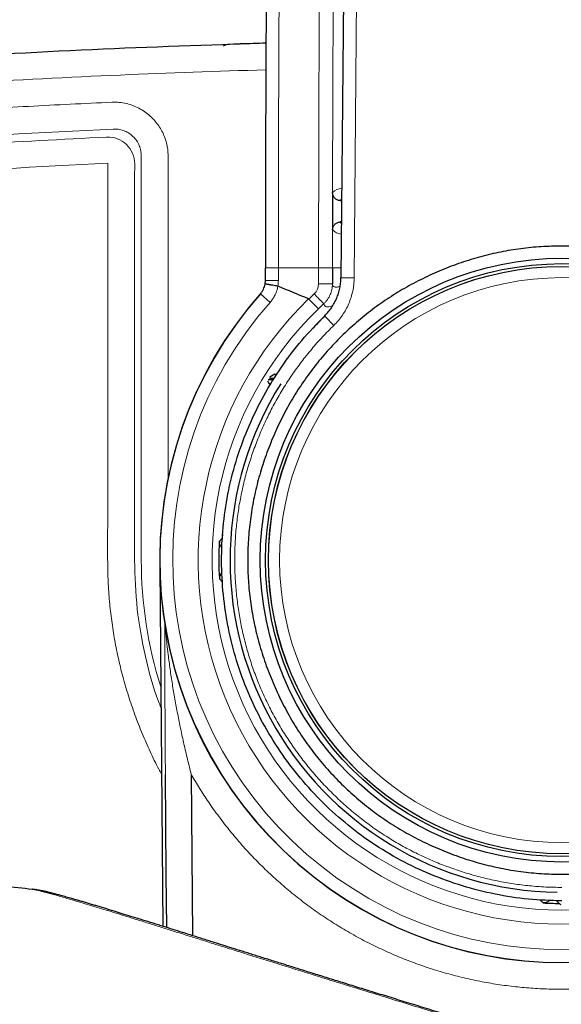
# Model space of a CAD drawing. Header units: millimetres. Extents: x 8 to 846, y 12 to 2113.
# Tile 216 of 256: x 492 to 512, y 960 to 996. Entities that reach past the tile are written whole.
import ezdxf

# ---------------------------------------------------------------- set-up
doc = ezdxf.new("R2010")
doc.units = ezdxf.units.MM

msp = doc.modelspace()

# ---------------------------------------------------------------- linework, layer by layer
at = {"color": 7, "linetype": 'Continuous', "lineweight": 30}
for p, q in [((504.038, 1025.563), (503.698, 986.581)), ((499.938, 995.291), (499.537, 995.278)), ((499.537, 995.278), (499.537, 995.279)), ((503.387, 989.754), (503.385, 988.363)), ((503.665, 989.454), (503.723, 989.45)), ((503.716, 988.666), (503.663, 988.662)), ((503.382, 986.945), (503.382, 986.351)), ((500.87, 986.347), (500.881, 986.478)), ((501.231, 982.983), (501.047, 982.88)), ((500.958, 982.736), (501.016, 982.633)), ((496.94, 975.792), (497.057, 962.41)), ((498.115, 968.073), (498.167, 962.062)), ((511.763, 963.339), (511.896, 963.207))]:
    msp.add_line(p, q, dxfattribs=at)
at = {"color": 8, "linetype": 'Continuous', "lineweight": 0}
for p, q in [((504.53, 1025.554), (504.19, 986.577)), ((496.252, 976.058), (496.252, 991.124)), ((497.252, 991.124), (497.252, 979.113)), ((502.864, 986.945), (501.364, 986.945)), ((502.864, 986.351), (502.864, 986.945)), ((500.694, 985.981), (501.055, 985.662)), ((499.165, 976.761), (499.284, 976.884)), ((499.284, 976.884), (499.293, 977.008)), ((499.284, 976.884), (499.286, 976.834)), ((499.284, 975.232), (499.165, 975.356)), ((499.283, 975.232), (499.285, 975.281)), ((511.235, 963.285), (511.112, 963.404))]:
    msp.add_line(p, q, dxfattribs=at)
at = {"color": 7, "linetype": 'Continuous', "lineweight": 30, "flags": 128}
for points in [[(500.881, 986.478), (500.881, 986.536), (500.882, 986.595), (500.882, 986.653), (500.882, 986.712), (500.882, 986.77), (500.882, 986.829), (500.882, 986.887), (500.882, 986.946)], [(497.202, 962.365), (497.185, 964.349), (497.153, 968.073)]]:
    msp.add_lwpolyline(points, dxfattribs=at)
at = {"color": 8, "linetype": 'Continuous', "lineweight": 0, "flags": 128}
for points in [[(501.364, 986.945), (501.364, 986.887), (501.364, 986.828), (501.364, 986.77), (501.364, 986.711), (501.364, 986.653), (501.364, 986.594), (501.364, 986.536), (501.364, 986.478)], [(501.364, 986.478), (501.287, 986.478), (501.213, 986.478), (501.143, 986.478), (501.079, 986.478), (501.022, 986.478), (500.973, 986.478), (500.934, 986.478), (500.905, 986.478), (500.887, 986.478), (500.881, 986.478)], [(502.864, 986.351), (502.937, 986.351), (503.008, 986.351), (503.077, 986.351), (503.142, 986.351), (503.202, 986.351), (503.254, 986.351), (503.299, 986.351), (503.334, 986.351), (503.36, 986.351), (503.376, 986.351), (503.382, 986.351)]]:
    msp.add_lwpolyline(points, dxfattribs=at)
at = {"color": 7, "linetype": 'Continuous', "lineweight": 30}
for radius in [11.25, 11.05, 10.945]:
    msp.add_circle((511.938, 976.058), radius, dxfattribs=at)
at = {"color": 8, "linetype": 'Continuous', "lineweight": 0}
for radius in [10.945, 10.94, 10.527]:
    msp.add_circle((511.938, 976.058), radius, dxfattribs=at)
at = {"color": 7, "linetype": 'Continuous', "lineweight": 30}
for centre, radius, start, end in [((2500.835, 986.195), 1999.954, 178.872079, 179.9785), ((499.553, 994.779), 0.5, 91.8845, 119.5943), ((511.869, 620.465), 375.017, 91.67552, 91.82308), ((511.938, 976.058), 15, 138.3742, 41.6257), ((511.938, 976.058), 14.997, 138.5707, 41.4293), ((501.343, 986.253), 0.0134, 67.9729, 79.908), ((473.738, 917.8), 73.823, 67.07551, 68.03731), ((502.488, 985.78), 0.0138, 44.4994, 67.6099), ((511.938, 976.058), 12.375, 147.9058, 269.1897), ((511.938, 976.058), 12.793, 176.852, 183.148), ((511.938, 976.058), 12.793, 266.852, 269.535)]:
    msp.add_arc(centre, radius, start, end, dxfattribs=at)
at = {"color": 8, "linetype": 'Continuous', "lineweight": 0}
for centre, radius, start, end in [((2500.835, 986.195), 1999.472, 178.872079, 179.978511), ((495.006, 990.826), 1, 0.0589, 92.5814), ((503.754, 989.403), 0.508, 93.0121, 136.3047), ((503.777, 989.409), 0.121, 116.6003, 158.1844), ((503.772, 988.704), 0.116, 201.3017, 241.0833), ((503.744, 988.704), 0.495, 223.4575, 266.2914), ((500.111, 986.478), 1.253, 350.2758, 359.9831), ((502.363, 986.351), 0.5, 312.8889, 359.9944), ((511.924, 976.058), 13.548, 132.8871, 134.086), ((506.146, 988.989), 4.569, 221.1243, 227.5519), ((511.938, 976.058), 14.515, 138.5707, 41.4293), ((511.938, 976.058), 13.563, 134.1335, 45.8665), ((511.942, 976.058), 13.048, 132.8875, 134.1135), ((511.938, 976.058), 13.045, 134.1015, 45.8985), ((511.938, 976.058), 12.681, 134.2165, 137.1716), ((509.736, 991.121), 8.924, 221.8778, 225.0505), ((511.938, 976.058), 15.686, 180, 197.5087), ((497.731, 973.583), 0.597, 181.475, 197.7091)]:
    msp.add_arc(centre, radius, start, end, dxfattribs=at)
at = {"color": 7, "linetype": 'Continuous', "lineweight": 30}
msp.add_ellipse((499.465, 975.372), major_axis=(0.21, -0.214), ratio=0.999929, start_param=3.073834, end_param=3.991071, dxfattribs=at)
at = {"color": 8, "linetype": 'Continuous', "lineweight": 0}
for points, knots in [([(502.864, 986.945), (502.867, 989.307), (502.874, 994.031), (502.915, 1001.117), (502.985, 1008.625), (503.087, 1016.554), (503.188, 1022.121), (503.239, 1024.904)], [0, 0, 0, 0, 0.18667, 0.373335, 0.559999, 0.779997, 1, 1, 1, 1]), ([(503.747, 1024.4), (503.739, 1023.989), (503.724, 1023.181), (503.702, 1021.985), (503.682, 1020.826), (503.663, 1019.702), (503.645, 1018.614), (503.629, 1017.649), (503.616, 1016.801), (503.605, 1016.095), (503.598, 1015.598), (503.594, 1015.307), (503.592, 1015.185), (503.59, 1015.053), (503.584, 1014.664), (503.575, 1014.026), (503.564, 1013.161), (503.552, 1012.282), (503.54, 1011.393), (503.529, 1010.496), (503.519, 1009.629), (503.509, 1008.793), (503.5, 1007.988), (503.494, 1007.367), (503.489, 1006.921), (503.486, 1006.641), (503.483, 1006.366), (503.481, 1006.095), (503.478, 1005.813), (503.475, 1005.501), (503.471, 1005.06), (503.466, 1004.512), (503.46, 1003.883), (503.454, 1003.204), (503.448, 1002.484), (503.442, 1001.754), (503.438, 1001.256), (503.436, 1000.967), (503.435, 1000.846), (503.434, 1000.714), (503.433, 1000.584), (503.431, 1000.283), (503.428, 999.821), (503.424, 999.206), (503.42, 998.616), (503.417, 998.032), (503.413, 997.454), (503.411, 997.024), (503.41, 996.753), (503.409, 996.632), (503.408, 996.512), (503.408, 996.39), (503.407, 996.254), (503.406, 996.105), (503.405, 995.789), (503.402, 995.328), (503.4, 994.736), (503.398, 994.291), (503.397, 993.964), (503.396, 993.741), (503.395, 993.502), (503.394, 993.269), (503.393, 993.043), (503.392, 992.73), (503.391, 992.343), (503.39, 991.956), (503.389, 991.643), (503.388, 991.391), (503.388, 991.127), (503.387, 990.873), (503.387, 990.625), (503.386, 990.369), (503.385, 990.135), (503.385, 989.926), (503.385, 989.759), (503.385, 989.599), (503.384, 989.447), (503.384, 989.283), (503.384, 989.072), (503.383, 988.821), (503.383, 988.555), (503.383, 988.311), (503.382, 988.063), (503.382, 987.813), (503.382, 987.569), (503.382, 987.349), (503.382, 987.145), (503.382, 987.011), (503.382, 986.945)], [0, 0, 0, 0, 0.032875, 0.064794, 0.095757, 0.125763, 0.154813, 0.182907, 0.203059, 0.222689, 0.239531, 0.242791, 0.246036, 0.249266, 0.25344, 0.277188, 0.300301, 0.322781, 0.347556, 0.371511, 0.394648, 0.416965, 0.438463, 0.459142, 0.466729, 0.474198, 0.481551, 0.488788, 0.495908, 0.504103, 0.513809, 0.531176, 0.547991, 0.564254, 0.585498, 0.60572, 0.62267, 0.62536, 0.628897, 0.632408, 0.635891, 0.639348, 0.65647, 0.6729, 0.688638, 0.703684, 0.719714, 0.734877, 0.738162, 0.741403, 0.7446, 0.747753, 0.751201, 0.755468, 0.759674, 0.776545, 0.79236, 0.807119, 0.812123, 0.81858, 0.824989, 0.831217, 0.837263, 0.843128, 0.856233, 0.86833, 0.874114, 0.881305, 0.888458, 0.895255, 0.901696, 0.908262, 0.915795, 0.920465, 0.924934, 0.929203, 0.933273, 0.937143, 0.942331, 0.950155, 0.957264, 0.963658, 0.96964, 0.977178, 0.983648, 0.989216, 0.994729, 1, 1, 1, 1]), ([(500.901, 994.333), (499.092, 994.273), (495.346, 994.15), (491.096, 993.924), (488.148, 993.743), (486.628, 993.642), (485.109, 993.536), (483.559, 993.421), (481.95, 993.294), (480.023, 993.136), (477.832, 992.946), (475.433, 992.724), (473.11, 992.493), (470.95, 992.263), (468.946, 992.036), (467.572, 991.871), (466.718, 991.765), (466.363, 991.72), (466.011, 991.675), (465.661, 991.63), (465.313, 991.584), (464.968, 991.539), (464.625, 991.493), (463.93, 991.399), (462.91, 991.245), (461.592, 990.996), (460.354, 990.712), (459.298, 990.419), (458.394, 990.129), (457.614, 989.856), (456.839, 989.56), (456.073, 989.243), (454.992, 988.76), (453.62, 988.072), (451.992, 987.125), (450.429, 986.08), (448.932, 984.938), (447.507, 983.705), (446.162, 982.389), (444.907, 980.994), (443.742, 979.524), (442.669, 977.978), (441.712, 976.399), (440.871, 974.807), (440.145, 973.216), (439.588, 971.777), (439.166, 970.503), (438.931, 969.688), (438.79, 969.153), (438.727, 968.904), (438.666, 968.653), (438.607, 968.403), (438.551, 968.151), (438.496, 967.899), (438.398, 967.424), (438.26, 966.684), (438.09, 965.634), (437.923, 964.458), (437.759, 963.157), (437.62, 961.933), (437.502, 960.813), (437.428, 960.062), (437.375, 959.517), (437.345, 959.191), (437.314, 958.861), (437.285, 958.538), (437.199, 957.573), (437.108, 956.522), (437.05, 955.57), (437.038, 955.373)], [0, 0, 0, 0, 0.062689, 0.129823, 0.147406, 0.164991, 0.182578, 0.200166, 0.218825, 0.238449, 0.267153, 0.294979, 0.321928, 0.348001, 0.370223, 0.391768, 0.395921, 0.400048, 0.404148, 0.408223, 0.412272, 0.416294, 0.420291, 0.424262, 0.440569, 0.456037, 0.47069, 0.484552, 0.493994, 0.503573, 0.513147, 0.522723, 0.532308, 0.554133, 0.57585, 0.597515, 0.619211, 0.641023, 0.662734, 0.684354, 0.705966, 0.727658, 0.749514, 0.769849, 0.790006, 0.810054, 0.823262, 0.836472, 0.83944, 0.84241, 0.845381, 0.848354, 0.85133, 0.854307, 0.857287, 0.868131, 0.880403, 0.894109, 0.909252, 0.925837, 0.936771, 0.948253, 0.951975, 0.955751, 0.959582, 0.963466, 0.966971, 0.99316, 1, 1, 1, 1]), ([(438.058, 955.747), (438.105, 956.385), (438.207, 957.75), (438.402, 959.839), (438.636, 962.014), (438.853, 963.762), (439.031, 965.084), (439.163, 965.983), (439.314, 966.88), (439.488, 967.774), (439.695, 968.663), (439.929, 969.532), (440.187, 970.379), (440.465, 971.203), (440.766, 972.019), (441.091, 972.824), (441.451, 973.649), (441.85, 974.491), (442.291, 975.349), (442.76, 976.191), (443.258, 977.017), (443.783, 977.827), (444.335, 978.62), (444.916, 979.395), (445.513, 980.139), (446.124, 980.85), (446.743, 981.529), (447.382, 982.185), (448.04, 982.819), (448.716, 983.431), (449.398, 984.01), (450.084, 984.558), (450.772, 985.075), (451.478, 985.573), (452.199, 986.053), (452.965, 986.529), (453.776, 986.999), (454.631, 987.458), (455.498, 987.888), (456.376, 988.286), (457.263, 988.654), (458.161, 988.992), (459.07, 989.3), (459.961, 989.57), (460.837, 989.802), (461.696, 989.997), (462.563, 990.167), (463.436, 990.315), (464.315, 990.443), (465.196, 990.56), (466.592, 990.74), (468.504, 990.967), (471.086, 991.259), (473.824, 991.549), (476.718, 991.834), (479.683, 992.104), (482.719, 992.356), (485.827, 992.588), (488.936, 992.793), (492.048, 992.975), (494.124, 993.073), (495.162, 993.122)], [0, 0, 0, 0, 0.0242932, 0.0520287, 0.0797479, 0.1074466, 0.1189578, 0.1304693, 0.1419852, 0.1535145, 0.1650736, 0.176695, 0.1876996, 0.1987266, 0.2097526, 0.2207539, 0.231729, 0.2439578, 0.2561727, 0.2683816, 0.2805926, 0.292814, 0.3050543, 0.3173224, 0.3296274, 0.3413122, 0.3529463, 0.3645414, 0.3761093, 0.3876616, 0.3992097, 0.4101044, 0.421015, 0.4319507, 0.4429208, 0.4539304, 0.4662418, 0.4785464, 0.4908109, 0.503011, 0.5151765, 0.527325, 0.53947, 0.5516248, 0.56274, 0.5738939, 0.5850867, 0.596315, 0.6075717, 0.6188375, 0.6301005, 0.6610649, 0.6920231, 0.7288725, 0.7657181, 0.802562, 0.8420379, 0.8815168, 0.9210015, 0.9604949, 1, 1, 1, 1]), ([(495.162, 993.122), (495.251, 993.123), (495.428, 993.124), (495.687, 993.08), (495.935, 993.006), (496.169, 992.901), (496.387, 992.768), (496.586, 992.61), (496.76, 992.434), (496.907, 992.244), (497.028, 992.043), (497.125, 991.829), (497.197, 991.603), (497.244, 991.367), (497.249, 991.206), (497.252, 991.124)], [0, 0, 0, 0, 0.08273, 0.163781, 0.243737, 0.323022, 0.401928, 0.480652, 0.559332, 0.631535, 0.703928, 0.77668, 0.85003, 0.924319, 1, 1, 1, 1]), ([(495.207, 992.123), (492.511, 991.985), (487.214, 991.712), (479.423, 991.096), (473.187, 990.489), (468.433, 989.954), (465.151, 989.561), (462.055, 989.108), (459.189, 988.335), (456.555, 987.316), (454.114, 986.085), (451.877, 984.677), (449.475, 982.838), (447.023, 980.476), (444.681, 977.512), (442.777, 974.284), (441.476, 971.221), (440.625, 968.419), (440.137, 965.882), (439.633, 961.993), (439.249, 958.721), (439.115, 956.334), (439.103, 956.118)], [0, 0, 0, 0, 0.10518, 0.206632, 0.304426, 0.349234, 0.392981, 0.433243, 0.471, 0.508335, 0.543094, 0.577348, 0.611124, 0.660829, 0.709531, 0.757846, 0.806374, 0.838825, 0.871772, 0.906861, 0.991589, 1, 1, 1, 1]), ([(494.961, 991.826), (491.645, 991.648), (485.016, 991.293), (477.362, 990.617), (471.985, 990.065), (468.872, 989.717), (465.747, 989.346), (462.596, 988.923), (459.535, 988.16), (456.63, 987.043), (453.912, 985.652), (451.358, 983.975), (449.006, 982.026), (446.877, 979.835), (445, 977.424), (443.411, 974.818), (442.117, 972.066), (441.118, 969.218), (440.484, 966.316), (440.1, 963.42), (439.702, 960.073), (439.544, 957.676), (439.45, 956.238)], [0, 0, 0, 0, 0.130722, 0.261408, 0.302484, 0.343588, 0.384719, 0.426433, 0.468664, 0.508624, 0.548718, 0.588686, 0.628661, 0.668769, 0.708747, 0.748718, 0.788702, 0.828276, 0.867299, 0.905438, 0.94329, 1, 1, 1, 1]), ([(496.252, 991.124), (496.249, 991.187), (496.242, 991.316), (496.183, 991.507), (496.086, 991.69), (495.949, 991.853), (495.78, 991.982), (495.593, 992.071), (495.399, 992.121), (495.27, 992.123), (495.207, 992.123)], [0, 0, 0, 0, 0.116025, 0.239414, 0.368253, 0.5, 0.631747, 0.760586, 0.883975, 1, 1, 1, 1]), ([(440.44, 956.576), (440.534, 957.866), (440.681, 959.871), (440.991, 962.579), (441.26, 964.708), (441.595, 966.831), (442.146, 969.172), (443.03, 971.694), (444.279, 974.348), (445.811, 976.863), (447.621, 979.189), (449.674, 981.302), (451.943, 983.183), (454.406, 984.801), (457.028, 986.145), (459.74, 987.188), (462.518, 987.902), (465.32, 988.307), (468.136, 988.648), (470.958, 988.971), (473.781, 989.271), (476.606, 989.55), (481.08, 989.96), (487.211, 990.445), (492.408, 990.716), (495.007, 990.852)], [0, 0, 0, 0, 0.052212, 0.081093, 0.109945, 0.138809, 0.16775, 0.206851, 0.246396, 0.285912, 0.325408, 0.365037, 0.404552, 0.444069, 0.483708, 0.523217, 0.561054, 0.599155, 0.637347, 0.675539, 0.713723, 0.751896, 0.79006, 0.89501, 1, 1, 1, 1]), ([(494.998, 976.084), (495, 978.546), (495.003, 983.468), (495.006, 988.391), (495.007, 990.852)], [0, 0, 0, 0, 0.5000609, 1, 1, 1, 1]), ([(496.006, 990.827), (496.005, 988.07), (496.003, 983.147), (496.001, 978.224), (496, 976.058)], [0, 0, 0, 0, 0.56, 1, 1, 1, 1]), ([(462.77, 901.221), (464.155, 901.012), (466.9, 900.596), (471.033, 900.17), (475.139, 899.719), (479.251, 899.335), (483.364, 898.994), (487.479, 898.701), (492.738, 898.385), (499.146, 898.099), (506.704, 897.916), (514.957, 897.884), (523.907, 898.056), (533.546, 898.49), (542.085, 899.097), (549.515, 899.793), (554.564, 900.343), (558.342, 900.787), (560.872, 901.14), (563.406, 901.715), (565.789, 902.488), (567.981, 903.432), (569.978, 904.491), (571.881, 905.711), (573.683, 907.083), (575.369, 908.598), (576.927, 910.24), (578.346, 912.005), (579.619, 913.882), (580.737, 915.855), (581.684, 917.908), (582.46, 920.03), (583.168, 922.566), (583.635, 925.508), (584.025, 928.793), (584.351, 932.052), (584.603, 935.309), (584.784, 938.568), (584.894, 941.828), (584.931, 945.089), (584.891, 948.714), (584.744, 952.704), (584.448, 957.056), (584.064, 960.824), (583.714, 964.027), (583.319, 966.66), (582.717, 969.279), (581.846, 971.837), (580.795, 974.168), (579.606, 976.253), (578.345, 978.109), (576.936, 979.862), (575.393, 981.505), (573.72, 983.01), (571.934, 984.367), (570.043, 985.577), (568.06, 986.638), (566.001, 987.541), (563.877, 988.263), (561.705, 988.818), (560.23, 989.044), (559.491, 989.157)], [0, 0, 0, 0, 0.019959, 0.039593, 0.05923, 0.078861, 0.098478, 0.118084, 0.137685, 0.17361, 0.209537, 0.245481, 0.291291, 0.337166, 0.383061, 0.413336, 0.44357, 0.455479, 0.46759, 0.47997, 0.492487, 0.503254, 0.513963, 0.524682, 0.535453, 0.546224, 0.556968, 0.567697, 0.578486, 0.58927, 0.599992, 0.610693, 0.621454, 0.637486, 0.653093, 0.668646, 0.684172, 0.699681, 0.71518, 0.730677, 0.74618, 0.766872, 0.78761, 0.808361, 0.820875, 0.833557, 0.846302, 0.859143, 0.872026, 0.882701, 0.893328, 0.903991, 0.914742, 0.925422, 0.936052, 0.946696, 0.957393, 0.968088, 0.978724, 0.989349, 1, 1, 1, 1]), ([(559.363, 988.189), (560.078, 988.079), (561.504, 987.862), (563.601, 987.324), (565.648, 986.627), (567.635, 985.755), (569.549, 984.73), (571.372, 983.561), (573.094, 982.252), (574.707, 980.801), (576.195, 979.216), (577.554, 977.523), (578.771, 975.731), (579.845, 973.846), (580.757, 971.872), (581.505, 969.832), (582.082, 967.739), (582.491, 965.608), (582.788, 963.456), (583.101, 960.575), (583.469, 956.975), (583.763, 952.651), (583.93, 948.155), (583.955, 943.489), (583.82, 938.652), (583.578, 934.67), (583.312, 931.543), (583.085, 929.266), (582.817, 926.989), (582.528, 924.707), (582.12, 922.477), (581.524, 920.333), (580.775, 918.285), (579.86, 916.304), (578.783, 914.401), (577.555, 912.59), (576.186, 910.887), (574.683, 909.302), (573.056, 907.841), (571.318, 906.517), (569.482, 905.339), (567.557, 904.316), (565.503, 903.43), (563.327, 902.715), (561.056, 902.174), (558.762, 901.828), (556.469, 901.544), (554.173, 901.292), (551.877, 901.036), (548.239, 900.655), (543.256, 900.186), (536.517, 899.672), (529.367, 899.263), (521.811, 898.986), (513.575, 898.849), (504.66, 898.909), (495.068, 899.222), (487.606, 899.656), (482.268, 900.061), (479.044, 900.334), (475.822, 900.636), (472.602, 900.968), (469.384, 901.342), (466.155, 901.674), (464.016, 902.014), (462.945, 902.184)], [0, 0, 0, 0, 0.010475, 0.02087, 0.031275, 0.041753, 0.052239, 0.062666, 0.07307, 0.083516, 0.094039, 0.104494, 0.114914, 0.125361, 0.135855, 0.146348, 0.156791, 0.167243, 0.177729, 0.188228, 0.20919, 0.230094, 0.250956, 0.274293, 0.297627, 0.320989, 0.332015, 0.343059, 0.354113, 0.365192, 0.376353, 0.386887, 0.397377, 0.407875, 0.418434, 0.429, 0.439507, 0.450028, 0.460577, 0.471126, 0.481624, 0.492111, 0.502646, 0.513968, 0.525227, 0.53639, 0.547526, 0.558668, 0.56982, 0.580969, 0.611615, 0.64227, 0.678784, 0.715276, 0.751697, 0.798003, 0.844309, 0.890592, 0.906188, 0.921796, 0.937418, 0.953034, 0.968654, 0.984309, 1, 1, 1, 1]), ([(503.701, 986.945), (503.678, 986.945), (503.607, 986.945), (503.52, 986.945), (503.441, 986.945), (503.392, 986.945), (503.385, 986.945), (503.382, 986.945)], [0, 0, 0, 0, 0.106009, 0.329507, 0.553004, 0.776502, 1, 1, 1, 1]), ([(503.382, 986.351), (503.381, 986.317), (503.378, 986.248), (503.362, 986.146), (503.336, 986.047), (503.3, 985.951), (503.254, 985.859), (503.199, 985.772), (503.136, 985.691), (503.087, 985.642), (503.062, 985.618)], [0, 0, 0, 0, 0.12537, 0.250203, 0.374748, 0.499205, 0.623754, 0.748579, 0.873901, 1, 1, 1, 1]), ([(503.382, 986.351), (503.383, 986.337), (503.385, 986.308), (503.4, 986.277), (503.424, 986.253), (503.458, 986.238), (503.501, 986.232), (503.553, 986.234), (503.608, 986.243), (503.649, 986.254), (503.667, 986.258)], [0, 0, 0, 0, 0.128204, 0.257182, 0.386935, 0.517463, 0.648768, 0.780849, 0.906094, 1, 1, 1, 1]), ([(504.19, 986.576), (504.187, 986.494), (504.181, 986.329), (504.141, 986.085), (504.079, 985.847), (503.992, 985.614), (503.884, 985.391), (503.754, 985.18), (503.605, 984.983), (503.489, 984.865), (503.432, 984.805)], [0, 0, 0, 0, 0.125537, 0.249756, 0.373897, 0.499201, 0.625207, 0.749849, 0.874366, 1, 1, 1, 1]), ([(501.348, 986.266), (501.334, 986.204), (501.306, 986.08), (501.234, 985.918), (501.15, 985.778), (501.087, 985.701), (501.055, 985.662)], [0, 0, 0, 0, 0.279959, 0.56028, 0.78003, 1, 1, 1, 1]), ([(503.387, 985.532), (503.357, 985.523), (503.283, 985.502), (503.196, 985.494), (503.122, 985.508), (503.074, 985.547), (503.066, 985.594), (503.062, 985.618)], [0, 0, 0, 0, 0.141808, 0.356349, 0.570891, 0.78544, 1, 1, 1, 1]), ([(503.432, 984.805), (503.289, 984.663), (503.003, 984.378), (502.603, 983.923), (502.224, 983.452), (501.871, 982.963), (501.542, 982.458), (501.239, 981.938), (500.962, 981.404), (500.712, 980.858), (500.489, 980.3), (500.293, 979.732), (500.126, 979.154), (499.988, 978.57), (499.879, 977.979), (499.8, 977.381), (499.751, 976.779), (499.731, 976.175), (499.741, 975.571), (499.781, 974.968), (499.849, 974.367), (499.947, 973.772), (500.073, 973.182), (500.229, 972.599), (500.412, 972.026), (500.624, 971.466), (500.864, 970.917), (501.132, 970.378), (501.427, 969.853), (501.749, 969.342), (502.094, 968.847), (502.464, 968.369), (502.857, 967.909), (503.271, 967.469), (503.706, 967.05), (504.161, 966.653), (504.634, 966.28), (505.125, 965.932), (505.631, 965.61), (506.153, 965.313), (506.689, 965.043), (507.238, 964.798), (507.798, 964.581), (508.368, 964.392), (508.948, 964.23), (509.535, 964.097), (510.129, 963.992), (510.729, 963.918), (511.333, 963.871), (511.736, 963.865), (511.938, 963.862)], [0, 0, 0, 0, 0.020929, 0.041855, 0.06283, 0.08364, 0.104439, 0.125278, 0.146055, 0.166803, 0.187572, 0.208385, 0.229151, 0.249921, 0.270664, 0.291493, 0.312459, 0.333303, 0.354168, 0.375101, 0.396004, 0.41685, 0.437688, 0.458587, 0.479359, 0.500055, 0.520739, 0.541515, 0.562434, 0.583266, 0.604119, 0.625041, 0.645966, 0.666831, 0.687686, 0.708635, 0.729451, 0.750188, 0.770932, 0.791682, 0.81249, 0.83324, 0.853978, 0.874754, 0.895579, 0.916371, 0.937183, 0.958151, 0.979073, 1, 1, 1, 1]), ([(497.008, 968.08), (496.973, 968.144), (496.82, 968.42), (496.577, 968.926), (496.278, 969.601), (496.009, 970.294), (495.768, 971.003), (495.56, 971.717), (495.385, 972.438), (495.242, 973.162), (495.132, 973.887), (495.055, 974.614), (495.007, 975.347), (495.001, 975.838), (494.998, 976.084)], [0, 0, 0, 0, 0.026066, 0.113731, 0.201478, 0.29171, 0.381338, 0.470534, 0.559472, 0.64833, 0.735694, 0.823317, 0.911366, 1, 1, 1, 1]), ([(496, 976.058), (496.018, 975.449), (496.056, 974.243), (496.385, 972.48), (496.698, 971.251), (496.955, 970.637), (496.986, 970.563)], [0, 0, 0, 0, 0.325229, 0.644257, 0.957082, 1, 1, 1, 1]), ([(497.127, 973.682), (497.128, 973.679), (497.143, 973.586), (497.153, 973.492), (497.162, 973.401)], [0, 0, 0, 0, 0.027902, 1, 1, 1, 1]), ([(497.134, 973.567), (497.134, 973.605), (497.134, 973.643), (497.128, 973.681), (497.127, 973.682)], [0, 0, 0, 0, 0.971854, 1, 1, 1, 1]), ([(497.153, 968.073), (497.151, 968.264), (497.148, 968.646), (497.144, 969.217), (497.14, 969.785), (497.138, 970.348), (497.135, 970.904), (497.133, 971.427), (497.132, 971.918), (497.131, 972.375), (497.131, 972.749), (497.131, 973.044), (497.132, 973.261), (497.133, 973.439), (497.134, 973.532), (497.134, 973.567)], [0, 0, 0, 0, 0.0981968, 0.196616, 0.2952305, 0.3939387, 0.4925743, 0.5909158, 0.6750933, 0.7592954, 0.8434105, 0.8869035, 0.9304032, 0.9737118, 1, 1, 1, 1]), ([(497.162, 973.401), (497.165, 973.368), (497.174, 973.276), (497.189, 973.117), (497.216, 972.864), (497.26, 972.489), (497.326, 971.991), (497.41, 971.437), (497.504, 970.88), (497.608, 970.322), (497.721, 969.761), (497.844, 969.199), (497.975, 968.636), (498.069, 968.26), (498.115, 968.073)], [0, 0, 0, 0, 0.020191, 0.056234, 0.092312, 0.165071, 0.268341, 0.371863, 0.475478, 0.579798, 0.684199, 0.789205, 0.894532, 1, 1, 1, 1]), ([(525.772, 968.093), (525.66, 967.903), (525.436, 967.522), (525.069, 966.969), (524.68, 966.427), (524.265, 965.9), (523.825, 965.385), (523.361, 964.888), (522.873, 964.407), (522.369, 963.953), (521.853, 963.524), (521.325, 963.123), (520.778, 962.741), (520.212, 962.381), (519.626, 962.041), (519.023, 961.725), (518.404, 961.434), (517.778, 961.172), (517.15, 960.94), (516.519, 960.736), (515.878, 960.558), (515.226, 960.406), (514.562, 960.28), (513.89, 960.182), (513.21, 960.113), (512.533, 960.073), (511.862, 960.063), (511.198, 960.08), (510.536, 960.124), (509.871, 960.197), (509.207, 960.298), (508.543, 960.429), (507.882, 960.587), (507.234, 960.773), (506.597, 960.985), (505.977, 961.221), (505.366, 961.482), (504.764, 961.77), (504.17, 962.085), (503.587, 962.427), (503.017, 962.795), (502.466, 963.185), (501.934, 963.596), (501.425, 964.024), (500.935, 964.473), (500.46, 964.945), (500.003, 965.439), (499.565, 965.956), (499.147, 966.493), (498.767, 967.027), (498.422, 967.554), (498.217, 967.9), (498.115, 968.073)], [0, 0, 0, 0, 0.019754, 0.039594, 0.059434, 0.079558, 0.099682, 0.120097, 0.140512, 0.161021, 0.18083, 0.200647, 0.220456, 0.240582, 0.260708, 0.281127, 0.301546, 0.322059, 0.341829, 0.361608, 0.381379, 0.401466, 0.421553, 0.441933, 0.462313, 0.482788, 0.502607, 0.522443, 0.542279, 0.562098, 0.582297, 0.602506, 0.622706, 0.643129, 0.662941, 0.682771, 0.702601, 0.722413, 0.742604, 0.762804, 0.782996, 0.803409, 0.823261, 0.84313, 0.862999, 0.882851, 0.903082, 0.923322, 0.943552, 0.964006, 0.982003, 1, 1, 1, 1]), ([(516.519, 956.229), (516.166, 956.35), (515.459, 956.593), (514.38, 956.95), (513.297, 957.301), (512.215, 957.646), (511.14, 957.985), (510.097, 958.31), (509.089, 958.623), (508.117, 958.923), (507.166, 959.216), (506.237, 959.502), (505.36, 959.772), (504.534, 960.026), (503.757, 960.266), (503.004, 960.499), (502.277, 960.725), (501.575, 960.943), (500.899, 961.154), (500.267, 961.351), (499.677, 961.536), (499.127, 961.708), (498.6, 961.873), (498.096, 962.032), (497.614, 962.183), (497.14, 962.332), (496.678, 962.477), (496.228, 962.617), (495.804, 962.75), (495.406, 962.873), (495.034, 962.988), (494.687, 963.094), (494.355, 963.195), (494.039, 963.29), (493.743, 963.378), (493.475, 963.456), (493.236, 963.525), (493.02, 963.586), (492.829, 963.639), (492.664, 963.682), (492.528, 963.717), (492.417, 963.744), (492.332, 963.764), (492.265, 963.779), (492.239, 963.785), (492.226, 963.788)], [0, 0, 0, 0, 0.025408, 0.050819, 0.076239, 0.10167, 0.127112, 0.15256, 0.176553, 0.200547, 0.224546, 0.248553, 0.272562, 0.294391, 0.316222, 0.338056, 0.359895, 0.381739, 0.403585, 0.425433, 0.445459, 0.465484, 0.485509, 0.505534, 0.525561, 0.54559, 0.567442, 0.589295, 0.611148, 0.632998, 0.654844, 0.676688, 0.69853, 0.722555, 0.746576, 0.770594, 0.794603, 0.818601, 0.844036, 0.86945, 0.894843, 0.920219, 0.945576, 0.970911, 1, 1, 1, 1])]:
    msp.add_open_spline(points, degree=3, knots=knots, dxfattribs=at)
at = {"color": 7, "linetype": 'Continuous', "lineweight": 30}
for points, knots in [([(436.016, 954.985), (436.032, 955.283), (436.136, 957.217), (436.489, 960.796), (436.969, 965.035), (437.567, 968.577), (438.362, 971.357), (439.391, 974.033), (440.649, 976.598), (442.139, 979.037), (443.861, 981.342), (445.812, 983.498), (447.986, 985.489), (450.373, 987.294), (452.96, 988.885), (455.735, 990.238), (458.644, 991.312), (461.667, 992.096), (464.782, 992.531), (467.968, 992.921), (471.223, 993.287), (474.539, 993.632), (477.914, 993.955), (482.332, 994.338), (487.843, 994.742), (494.369, 995.114), (498.746, 995.261), (500.904, 995.333)], [0, 0, 0, 0, 0.01011, 0.065624, 0.12176, 0.154625, 0.187182, 0.21949, 0.251647, 0.283818, 0.316184, 0.34894, 0.382181, 0.415907, 0.450135, 0.484914, 0.520329, 0.555016, 0.59047, 0.62676, 0.663772, 0.70142, 0.739699, 0.778617, 0.851643, 0.926876, 1, 1, 1, 1]), ([(511.938, 987.762), (512.194, 987.758), (512.705, 987.748), (513.466, 987.67), (514.22, 987.545), (514.966, 987.369), (515.705, 987.142), (516.431, 986.867), (517.137, 986.548), (517.815, 986.188), (518.464, 985.787), (519.082, 985.345), (519.67, 984.863), (520.227, 984.343), (520.748, 983.788), (521.229, 983.2), (521.671, 982.581), (522.073, 981.931), (522.436, 981.249), (522.756, 980.54), (523.032, 979.814), (523.259, 979.076), (523.436, 978.333), (523.562, 977.583), (523.638, 976.827), (523.664, 976.066), (523.639, 975.305), (523.565, 974.548), (523.441, 973.799), (523.266, 973.056), (523.042, 972.321), (522.769, 971.596), (522.45, 970.888), (522.089, 970.205), (521.686, 969.553), (521.242, 968.931), (520.757, 968.339), (520.233, 967.779), (519.673, 967.255), (519.082, 966.769), (518.461, 966.325), (517.811, 965.922), (517.131, 965.561), (516.426, 965.243), (515.703, 964.969), (514.967, 964.744), (514.222, 964.57), (513.468, 964.445), (512.706, 964.37), (511.939, 964.345), (511.171, 964.37), (510.41, 964.446), (509.656, 964.571), (508.909, 964.748), (508.171, 964.974), (507.445, 965.249), (506.739, 965.568), (506.061, 965.928), (505.412, 966.329), (504.794, 966.771), (504.206, 967.253), (503.649, 967.773), (503.128, 968.329), (502.646, 968.916), (502.204, 969.535), (501.802, 970.186), (501.44, 970.867), (501.12, 971.576), (500.844, 972.303), (500.617, 973.04), (500.44, 973.784), (500.314, 974.533), (500.238, 975.29), (500.212, 976.05), (500.237, 976.811), (500.311, 977.568), (500.435, 978.317), (500.609, 979.06), (500.834, 979.795), (501.107, 980.52), (501.425, 981.228), (501.787, 981.911), (502.19, 982.563), (502.634, 983.185), (503.119, 983.777), (503.643, 984.337), (504.203, 984.861), (504.794, 985.347), (505.415, 985.791), (506.065, 986.194), (506.745, 986.555), (507.45, 986.874), (508.173, 987.147), (508.909, 987.372), (509.654, 987.547), (510.408, 987.671), (511.17, 987.748), (511.681, 987.758), (511.938, 987.762)], [0, 0, 0, 0, 0.010441, 0.020823, 0.031193, 0.041597, 0.052079, 0.062685, 0.073231, 0.083654, 0.093998, 0.104308, 0.114628, 0.125003, 0.135352, 0.145664, 0.155983, 0.166356, 0.176828, 0.187442, 0.198052, 0.208521, 0.218891, 0.229208, 0.239518, 0.249866, 0.260232, 0.270547, 0.280854, 0.2912, 0.301629, 0.312186, 0.322792, 0.333274, 0.343675, 0.354042, 0.364421, 0.374858, 0.385313, 0.395696, 0.406053, 0.416428, 0.426867, 0.437415, 0.447963, 0.458404, 0.468783, 0.479145, 0.489536, 0.5, 0.510441, 0.520823, 0.531193, 0.541597, 0.552079, 0.562685, 0.573231, 0.583654, 0.593998, 0.604308, 0.614628, 0.625003, 0.635352, 0.645664, 0.655983, 0.666356, 0.676828, 0.687442, 0.698052, 0.708521, 0.718891, 0.729208, 0.739518, 0.749866, 0.760233, 0.770547, 0.780854, 0.7912, 0.801629, 0.812186, 0.822792, 0.833274, 0.843675, 0.854042, 0.864421, 0.874858, 0.885313, 0.895696, 0.906053, 0.916428, 0.926867, 0.937415, 0.947963, 0.958404, 0.968783, 0.979145, 0.989536, 1, 1, 1, 1]), ([(500.694, 985.981), (500.715, 986.008), (500.759, 986.061), (500.809, 986.152), (500.848, 986.247), (500.863, 986.314), (500.87, 986.347)], [0, 0, 0, 0, 0.250276, 0.500822, 0.75097, 1, 1, 1, 1]), ([(501.346, 986.266), (501.311, 986.272), (501.244, 986.284), (501.164, 986.298), (501.108, 986.308), (501.071, 986.314), (501.038, 986.32), (501.001, 986.326), (500.959, 986.333), (500.914, 986.341), (500.878, 986.347), (500.873, 986.347), (500.87, 986.347)], [0, 0, 0, 0, 0.137044, 0.268566, 0.330993, 0.390552, 0.446894, 0.499754, 0.59058, 0.707055, 0.845617, 1, 1, 1, 1]), ([(502.498, 985.789), (502.516, 985.771), (502.554, 985.732), (502.611, 985.674), (502.67, 985.614), (502.727, 985.556), (502.779, 985.504), (502.821, 985.461), (502.852, 985.431), (502.857, 985.428), (502.859, 985.426)], [0, 0, 0, 0, 0.097623, 0.203077, 0.316357, 0.437459, 0.566379, 0.703113, 0.847655, 1, 1, 1, 1]), ([(511.938, 963.362), (511.52, 963.374), (510.684, 963.399), (509.443, 963.593), (508.227, 963.899), (507.047, 964.323), (505.914, 964.86), (504.84, 965.507), (503.835, 966.26), (502.91, 967.11), (502.071, 968.047), (501.327, 969.06), (500.686, 970.139), (500.155, 971.275), (499.744, 972.459), (499.452, 973.679), (499.279, 974.924), (499.228, 976.181), (499.299, 977.436), (499.494, 978.677), (499.814, 979.89), (500.253, 981.065), (500.803, 982.192), (501.462, 983.259), (502.217, 984.263), (502.8, 984.864), (503.092, 985.164)], [0, 0, 0, 0, 0.0416829, 0.0833353, 0.1249715, 0.1665931, 0.2082006, 0.2498046, 0.2914591, 0.3331906, 0.3749598, 0.416711, 0.458387, 0.4999432, 0.5414948, 0.5831613, 0.6249042, 0.6666714, 0.7084114, 0.7500876, 0.7917129, 0.8333313, 0.8749605, 0.9166078, 0.9582811, 1, 1, 1, 1]), ([(501.231, 982.983), (501.234, 982.983), (501.239, 982.983), (501.27, 982.983), (501.304, 982.983), (501.315, 982.983)], [0, 0, 0, 0, 0.403135, 0.808633, 1, 1, 1, 1]), ([(500.989, 982.789), (501.019, 982.788), (501.064, 982.787), (501.161, 982.784), (501.192, 982.784)], [0, 0, 0, 0, 0.683791, 1, 1, 1, 1]), ([(501.099, 982.633), (501.088, 982.633), (501.054, 982.633), (501.027, 982.633), (501.011, 982.633), (501.016, 982.633), (501.016, 982.633)], [0, 0, 0, 0, 0.192739, 0.593511, 0.999331, 1, 1, 1, 1]), ([(501.217, 982.824), (501.187, 982.826), (501.091, 982.831), (501.047, 982.834), (501.017, 982.836)], [0, 0, 0, 0, 0.318061, 1, 1, 1, 1]), ([(499.268, 976.519), (499.259, 976.526), (499.235, 976.546), (499.205, 976.589), (499.18, 976.642), (499.164, 976.701), (499.164, 976.741), (499.164, 976.761)], [0, 0, 0, 0, 0.124754, 0.342533, 0.562362, 0.780669, 1, 1, 1, 1]), ([(492.195, 963.79), (491.84, 963.824), (490.755, 963.929), (488.938, 964.071), (486.743, 964.216), (484.546, 964.328), (482.347, 964.407), (480.147, 964.454), (477.98, 964.469), (475.847, 964.453), (473.747, 964.407), (471.649, 964.332), (469.552, 964.227), (467.457, 964.093), (465.566, 963.948), (464.374, 963.836), (463.879, 963.789)], [0, 0, 0, 0, 0.037773, 0.115368, 0.192953, 0.270528, 0.348094, 0.425651, 0.503201, 0.577222, 0.65124, 0.725258, 0.799279, 0.873305, 0.947338, 1, 1, 1, 1]), ([(492.226, 963.788), (492.225, 963.788), (492.209, 963.791), (492.2, 963.793), (492.196, 963.793), (492.195, 963.793)], [0, 0, 0, 0, 0.018405, 0.760243, 1, 1, 1, 1]), ([(516.81, 956.176), (516.498, 956.284), (515.88, 956.497), (514.948, 956.807), (514.032, 957.108), (513.134, 957.397), (512.257, 957.676), (511.42, 957.94), (510.623, 958.19), (509.867, 958.425), (509.134, 958.652), (508.426, 958.871), (507.719, 959.09), (507.015, 959.307), (506.316, 959.523), (505.649, 959.729), (505.013, 959.925), (504.407, 960.112), (503.831, 960.291), (503.285, 960.46), (502.745, 960.628), (502.212, 960.794), (501.69, 960.957), (501.2, 961.11), (500.742, 961.253), (500.317, 961.386), (499.922, 961.51), (499.556, 961.625), (499.215, 961.732), (498.854, 961.846), (498.474, 961.965), (498.074, 962.091), (497.696, 962.21), (497.337, 962.323), (496.967, 962.439), (496.591, 962.556), (496.214, 962.674), (495.864, 962.783), (495.54, 962.883), (495.273, 962.965), (495.057, 963.031), (494.882, 963.084), (494.717, 963.134), (494.557, 963.183), (494.399, 963.23), (494.244, 963.276), (494.093, 963.321), (493.946, 963.364), (493.803, 963.406), (493.673, 963.443), (493.557, 963.476), (493.452, 963.505), (493.35, 963.534), (493.259, 963.559), (493.176, 963.581), (493.103, 963.601), (493.032, 963.619), (492.967, 963.636), (492.908, 963.651), (492.859, 963.663), (492.817, 963.673), (492.79, 963.68), (492.774, 963.684), (492.765, 963.686), (492.757, 963.688), (492.749, 963.689), (492.742, 963.691), (492.73, 963.694), (492.712, 963.698), (492.688, 963.704), (492.659, 963.711), (492.624, 963.718), (492.584, 963.727), (492.54, 963.736), (492.491, 963.746), (492.438, 963.756), (492.382, 963.765), (492.324, 963.775), (492.271, 963.782), (492.238, 963.786), (492.226, 963.787)], [0, 0, 0, 0, 0.0226305, 0.0447792, 0.0664616, 0.0876899, 0.1084759, 0.128827, 0.1476169, 0.1660215, 0.1840438, 0.2016882, 0.2189604, 0.2378024, 0.2561852, 0.2741091, 0.2915748, 0.3085838, 0.325138, 0.3412394, 0.3568887, 0.3741829, 0.3908891, 0.407007, 0.422536, 0.4374757, 0.4515745, 0.4651043, 0.4780662, 0.4904606, 0.5074679, 0.5242252, 0.5407548, 0.5570569, 0.5731312, 0.593259, 0.6130151, 0.6323976, 0.6514056, 0.6700405, 0.6820403, 0.6938806, 0.7055612, 0.7172194, 0.7293379, 0.741959, 0.7544751, 0.7674489, 0.78088, 0.7947678, 0.8059993, 0.8175115, 0.8294108, 0.8419124, 0.851788, 0.8620125, 0.8725831, 0.88298, 0.8928252, 0.9021189, 0.9094995, 0.9164912, 0.918258, 0.9199982, 0.9217117, 0.9233986, 0.9250645, 0.9270391, 0.9298899, 0.9333872, 0.9375316, 0.9423232, 0.9477626, 0.9538497, 0.9605849, 0.9679679, 0.9759987, 0.9846772, 0.9940034, 1, 1, 1, 1]), ([(511.475, 963.385), (511.468, 963.378), (511.449, 963.355), (511.407, 963.325), (511.354, 963.3), (511.295, 963.284), (511.255, 963.284), (511.235, 963.284)], [0, 0, 0, 0, 0.113197, 0.333851, 0.556583, 0.777773, 1, 1, 1, 1]), ([(511.763, 963.339), (511.763, 963.339), (511.763, 963.336), (511.763, 963.344), (511.763, 963.363), (511.763, 963.371)], [0, 0, 0, 0, 0.0008921, 0.5877839, 1, 1, 1, 1])]:
    msp.add_open_spline(points, degree=3, knots=knots, dxfattribs=at)
for points in [[(503.665, 989.454), (503.647, 989.456), (503.61, 989.461), (503.556, 989.481), (503.508, 989.51), (503.466, 989.548), (503.431, 989.593), (503.406, 989.643), (503.39, 989.697), (503.388, 989.735), (503.387, 989.754)], [(503.385, 988.363), (503.386, 988.382), (503.388, 988.419), (503.404, 988.474), (503.429, 988.524), (503.464, 988.569), (503.506, 988.606), (503.555, 988.635), (503.608, 988.655), (503.645, 988.66), (503.663, 988.662)], [(503.092, 985.164), (503.138, 985.211), (503.23, 985.306), (503.349, 985.464), (503.453, 985.633), (503.54, 985.811), (503.609, 985.996), (503.658, 986.188), (503.69, 986.383), (503.695, 986.515), (503.698, 986.581)]]:
    msp.add_open_spline(points, degree=3, dxfattribs=at)
at = {"color": 8, "linetype": 'Continuous', "lineweight": 0}
for points in [[(501.364, 986.945), (501.3, 986.945), (501.173, 986.945), (501.014, 986.945), (500.903, 986.946), (500.889, 986.946), (500.882, 986.946)], [(502.864, 986.945), (502.897, 986.945), (502.964, 986.945), (503.062, 986.945), (503.152, 986.945), (503.231, 986.945), (503.296, 986.945), (503.345, 986.945), (503.376, 986.945), (503.38, 986.945), (503.382, 986.945)], [(504.19, 986.577), (504.158, 986.577), (504.092, 986.578), (503.999, 986.578), (503.913, 986.579), (503.838, 986.58), (503.776, 986.58), (503.731, 986.581), (503.703, 986.581), (503.699, 986.581), (503.698, 986.581)]]:
    msp.add_open_spline(points, degree=3, dxfattribs=at)

doc.saveas('drawing.dxf')
